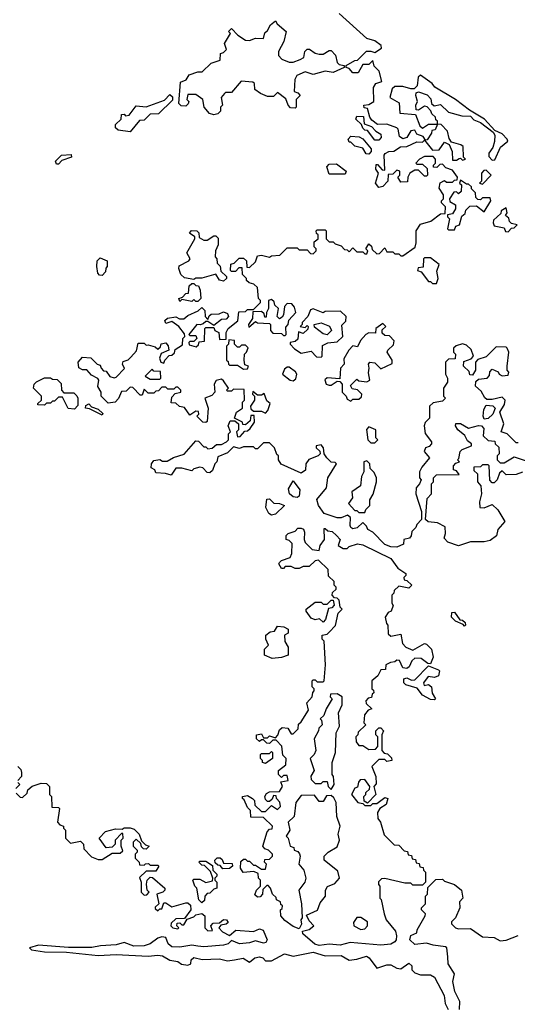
# Model space of a CAD drawing. Extents: x 2737564 to 2859580, y 876530 to 1012372.
# Tile 75 of 110: x 2749740 to 2752241, y 977621 to 982565. Entities that reach past the tile are written whole.
import ezdxf

# ---------------------------------------------------------------- set-up
doc = ezdxf.new("R2010")
doc.units = 0

msp = doc.modelspace()

# ---------------------------------------------------------------- linework, layer by layer
at = {"layer": '0CON05XD'}
for points in [[(2751085, 981420), (2751135, 981420), (2751145, 981410), (2751185, 981410), (2751201.7, 981391.7), (2751215, 981390), (2751230, 981405), (2751230, 981415), (2751220, 981425), (2751220, 981450), (2751240, 981465), (2751240, 981485), (2751231.7, 981491.7), (2751230, 981505), (2751235, 981510), (2751275, 981510), (2751280, 981505), (2751280, 981465), (2751295, 981450), (2751315, 981450), (2751325, 981440), (2751355, 981430), (2751371.7, 981411.7), (2751385, 981410), (2751395, 981400), (2751415, 981420), (2751435, 981400), (2751465, 981400), (2751475, 981390), (2751485, 981390), (2751490, 981405), (2751480, 981415), (2751495, 981440), (2751508.3, 981428.3), (2751511.7, 981411.7), (2751535, 981390), (2751548.3, 981391.7), (2751575, 981420), (2751585, 981400), (2751615, 981400), (2751625, 981390), (2751645, 981390), (2751655, 981380), (2751665, 981380), (2751727, 981423), (2751732.5, 981445), (2751732.5, 981505), (2751755, 981537.5), (2751807, 981553), (2751855, 981590), (2751878.3, 981591.7), (2751880, 981625), (2751860, 981645), (2751860, 981655), (2751870, 981665), (2751870, 981685), (2751848.3, 981718.3), (2751853.3, 981746.7), (2751875, 981757.5), (2751885, 981750), (2751915, 981750), (2751925, 981760), (2751938.3, 981761.7), (2751940, 981775), (2751915, 981810), (2751881.7, 981821.7), (2751865, 981840), (2751851.7, 981838.3), (2751837, 981823), (2751820, 981825), (2751820, 981835), (2751830, 981845), (2751830, 981865), (2751818.3, 981878.3), (2751775, 981877.5), (2751750, 981865), (2751730, 981845), (2751735, 981840), (2751765, 981840), (2751788.3, 981818.3), (2751790, 981785), (2751785, 981780), (2751775, 981780), (2751745, 981810), (2751725, 981810), (2751700, 981795), (2751690, 981775), (2751688.3, 981751.7), (2751655, 981750), (2751640, 981775), (2751650, 981785), (2751650, 981805), (2751635, 981810), (2751615, 981790), (2751591.7, 981788.3), (2751590, 981755), (2751565, 981727.5), (2751545, 981722.5), (2751527.5, 981745), (2751542.5, 981795), (2751530, 981815), (2751531.7, 981838.3), (2751538.3, 981838.3), (2751561.7, 981811.7), (2751575, 981810), (2751572.5, 981885), (2751577, 981893), (2751595, 981902.5), (2751620, 981905), (2751653, 981927), (2751685, 981927.5), (2751735, 981952.5), (2751765, 981950), (2751775, 981960), (2751815, 981910), (2751848.3, 981911.7), (2751875, 981950), (2751898.3, 981938.3), (2751913, 981903), (2751915, 981860), (2751935, 981860), (2751948.3, 981868.3), (2751955, 981870), (2751965, 981860), (2751980, 981865), (2751970, 981875), (2751968.3, 981928.3), (2751957, 981937), (2751910, 981950), (2751898.3, 981968.3), (2751890, 982005), (2751858.3, 982038.3), (2751840, 982040), (2751840, 982055), (2751831.7, 982061.7), (2751830, 982075), (2751811.7, 982091.7), (2751807, 982107), (2751788.3, 982128.3), (2751775, 982130), (2751745, 982110), (2751731.7, 982111.7), (2751730, 982135), (2751740, 982155), (2751730, 982185), (2751731.7, 982198.3), (2751745, 982202.5), (2751788.3, 982188.3), (2751807, 982167), (2751810, 982145), (2751822.5, 982132.5), (2751855, 982140), (2751895, 982100), (2751961.7, 982081.7), (2752005, 982080), (2752021.7, 982061.7), (2752055, 982048.8), (2752120, 982000), (2752127.5, 981985), (2752126.1, 981953.9), (2752117, 981923), (2752097.5, 981895), (2752098.3, 981878.3), (2752115, 981860), (2752128.3, 981861.7), (2752156.2, 981925), (2752192.5, 981955), (2752190, 981965), (2752165, 981991.2), (2752128.3, 982008.3), (2752075.5, 982065.5), (2752001.2, 982111.2), (2751930, 982165), (2751826.7, 982226.7), (2751812.5, 982245), (2751755, 982286.7), (2751743.3, 982276.7), (2751737, 982233), (2751721.7, 982218.3), (2751705, 982217.5), (2751665, 982230), (2751625, 982230), (2751611.7, 982218.3), (2751600, 982175), (2751647, 982147), (2751650, 982095), (2751728.3, 982088.3), (2751751.7, 982031.7), (2751765, 982020), (2751795, 982040), (2751840, 982040), (2751828.3, 982011.7), (2751811.7, 982008.3), (2751810, 981995), (2751788.3, 981961.7), (2751780, 981960), (2751768.3, 981978.3), (2751735, 981990), (2751725, 982010), (2751705, 982007.5), (2751686.4, 981973.6), (2751665, 981967.5), (2751649.3, 981979.3), (2751642.5, 982015), (2751635, 982022.5), (2751585, 982040), (2751538.3, 982038.3), (2751510, 982060), (2751500, 982075), (2751488.3, 982118.3), (2751471.7, 982121.7), (2751470, 982135), (2751495, 982140), (2751520, 982155), (2751517.5, 982225), (2751530, 982245), (2751560, 982255), (2751547, 982307), (2751521.7, 982331.7), (2751515, 982360), (2751495, 982340), (2751465, 982340), (2751441.7, 982298.3), (2751415, 982297.5), (2751395, 982320), (2751380, 982325), (2751380, 982335), (2751425, 982360), (2751438.3, 982361.7), (2751483, 982407), (2751505, 982407.5), (2751525, 982400), (2751558.8, 982421.2), (2751556.7, 982435), (2751525, 982458.8), (2751485, 982470), (2751345, 982596.2)], [(2750715, 982086.7), (2750693.6, 982093.6), (2750667.5, 982125), (2750660, 982165), (2750625, 982190), (2750585, 982190), (2750580, 982165), (2750590, 982155), (2750587, 982143), (2750575, 982130), (2750551.7, 982131.7), (2750540, 982145), (2750548.3, 982251.7), (2750576.4, 982263.6), (2750591.2, 982288.8), (2750635, 982302.5), (2750657, 982303), (2750703, 982347), (2750748.3, 982361.7), (2750750, 982395), (2750765, 982400), (2750780, 982415), (2750770, 982445), (2750800, 982495), (2750790, 982505), (2750805, 982520), (2750837, 982487), (2750875, 982462.5), (2750895, 982460), (2750925, 982472.5), (2750965, 982470), (2750971.7, 982498.3), (2750985, 982510), (2751000.7, 982539.3), (2751025, 982560), (2751033.6, 982543.6), (2751080, 982505), (2751067.5, 982455), (2751040, 982405), (2751040, 982385), (2751057, 982367), (2751095, 982352.5), (2751115, 982352.5), (2751150, 982365), (2751167.5, 982375), (2751172.5, 982405), (2751185, 982417.5), (2751197, 982417), (2751225, 982397.5), (2751245, 982392.5), (2751265, 982392.5), (2751295, 982410), (2751305, 982410), (2751327, 982387), (2751335, 982350), (2751345, 982340), (2751370, 982335), (2751370, 982325), (2751315, 982300), (2751275, 982306.7), (2751215, 982290), (2751175, 982302.5), (2751132.5, 982285), (2751122.5, 982265), (2751120, 982205), (2751138.3, 982198.3), (2751150, 982185), (2751130, 982165), (2751130, 982125), (2751125, 982120), (2751101.7, 982121.7), (2751090, 982135), (2751078.3, 982168.3), (2751035, 982200), (2751015, 982180), (2750985, 982180), (2750950, 982195), (2750922.5, 982215), (2750920, 982245), (2750911.7, 982251.7), (2750853.3, 982256.7), (2750805, 982200), (2750775, 982200), (2750770, 982195), (2750752.5, 982175), (2750760, 982135), (2750750, 982125), (2750750, 982105), (2750735, 982092.5), (2750715, 982086.7)], [(2750295, 982002.5), (2750235, 982010), (2750221.7, 982021.7), (2750221.7, 982038.3), (2750250, 982065), (2750251.7, 982088.3), (2750265, 982090), (2750272.5, 982082.5), (2750290, 982085), (2750325, 982132.5), (2750375, 982127.5), (2750468.3, 982161.7), (2750495, 982190), (2750508.3, 982178.3), (2750508.3, 982161.7), (2750438.3, 982091.7), (2750395, 982090), (2750365, 982060), (2750341.7, 982058.3), (2750295, 982002.5)], [(2751545, 981960), (2751525, 981960), (2751488.3, 982008.3), (2751475, 982010), (2751465, 982020), (2751458.3, 982038.3), (2751430, 982065), (2751435, 982080), (2751468.3, 982078.3), (2751471.7, 982041.7), (2751508.3, 982028.3), (2751530, 982005), (2751555, 981990), (2751557, 981973), (2751545, 981960)], [(2751495, 981890), (2751481.7, 981891.7), (2751465, 981920), (2751425, 981930), (2751405, 981950), (2751395, 981950), (2751390, 981965), (2751405, 981980), (2751446.4, 981976.4), (2751465, 981967.5), (2751507, 981917), (2751507, 981903), (2751495, 981890)], [(2749935, 981840), (2749925, 981840), (2749920, 981855), (2749950, 981885), (2749998.3, 981888.3), (2750000, 981875), (2749951.7, 981858.3), (2749935, 981840)], [(2751375, 981790), (2751295, 981790), (2751283, 981827), (2751295, 981840), (2751331.7, 981841.7), (2751380, 981805), (2751375, 981790)], [(2752065, 981740), (2752110, 981785), (2752085, 981810), (2752071.7, 981808.3), (2752060, 981795), (2752060, 981755), (2752050, 981745), (2752065, 981740)], [(2751925, 981510), (2751931.7, 981528.3), (2751950, 981535), (2751961.7, 981578.3), (2751978.3, 981591.7), (2751981.7, 981608.3), (2752001.7, 981628.3), (2752035, 981630), (2752075, 981600), (2752107.5, 981655), (2752105, 981670), (2752065, 981670), (2752055, 981660), (2752041.7, 981661.7), (2752031.7, 981671.7), (2752030, 981695), (2752010, 981715), (2752010, 981725), (2751995, 981740), (2751985, 981740), (2751955, 981760), (2751950, 981745), (2751960, 981735), (2751958.3, 981701.7), (2751945, 981690), (2751935, 981700), (2751921.7, 981698.3), (2751900, 981665), (2751901.7, 981651.7), (2751930, 981635), (2751930, 981615), (2751915, 981590), (2751890, 981585), (2751890, 981575), (2751900, 981565), (2751890, 981515), (2751895, 981510), (2751925, 981510)], [(2752195, 981500), (2752211.7, 981518.3), (2752225, 981520), (2752240, 981535), (2752211.7, 981541.7), (2752201.7, 981551.7), (2752198.3, 981568.3), (2752181.7, 981581.7), (2752190, 981595), (2752185, 981620), (2752160, 981605), (2752158.3, 981591.7), (2752121.7, 981558.3), (2752120, 981545), (2752125, 981530), (2752175, 981520), (2752181.7, 981501.7), (2752195, 981500)], [(2750765, 981252.5), (2750745, 981257.5), (2750725, 981287.5), (2750655, 981267.5), (2750625, 981267.5), (2750615, 981260), (2750568.3, 981268.3), (2750550, 981285), (2750540, 981315), (2750541.7, 981328.3), (2750590, 981355), (2750597.5, 981365), (2750580, 981395), (2750620, 981465), (2750620, 981475), (2750593, 981493), (2750603, 981507), (2750630, 981505), (2750640, 981495), (2750641.7, 981471.7), (2750665, 981457.5), (2750681.7, 981458.3), (2750715, 981480), (2750725, 981480), (2750738.3, 981468.3), (2750737.5, 981435), (2750723.3, 981405), (2750722.5, 981375), (2750730, 981365), (2750733, 981343), (2750747, 981327), (2750751.7, 981301.7), (2750780, 981275), (2750780, 981265), (2750765, 981252.5)], [(2752245, 980440), (2752235, 980440), (2752190, 980485), (2752160, 980495), (2752172.5, 980535), (2752152.5, 980595), (2752177, 980633), (2752180, 980655), (2752165, 980670), (2752115, 980657.5), (2752088.3, 980658.3), (2752077, 980667), (2752059.5, 980699.5), (2752030, 980725), (2752031.7, 980748.3), (2752045, 980760), (2752090, 980765), (2752101.7, 980778.3), (2752103, 980797), (2752115, 980810), (2752145, 980797.5), (2752150, 980785), (2752165, 980777.5), (2752195, 980780), (2752197.5, 980795), (2752190, 980805), (2752190, 980825), (2752197.5, 980895), (2752190, 980915), (2752185, 980920), (2752135, 980922.5), (2752085, 980872.5), (2752041.7, 980858.3), (2752030, 980845), (2752030, 980805), (2752015, 980780), (2752001.7, 980781.7), (2751998.3, 980798.3), (2751970, 980825), (2751971.7, 980848.3), (2752008.3, 980861.7), (2752020, 980875), (2752008.3, 980908.3), (2751985, 980930), (2751965, 980937.5), (2751933, 980927), (2751920, 980915), (2751920, 980895), (2751930, 980885), (2751928.3, 980861.7), (2751895, 980860), (2751880, 980845), (2751880, 980785), (2751890, 980765), (2751890, 980745), (2751870, 980715), (2751870, 980675), (2751880, 980665), (2751865, 980650), (2751818.3, 980641.7), (2751800, 980625), (2751800, 980565), (2751777.5, 980542.5), (2751772.5, 980525), (2751777.5, 980487.5), (2751810, 980445), (2751810, 980435), (2751798.3, 980421.7), (2751780, 980415), (2751773, 980397), (2751800, 980365), (2751761.7, 980318.3), (2751750, 980295), (2751750, 980265), (2751757.5, 980255), (2751750, 980235), (2751732.5, 980215), (2751730, 980185), (2751760, 980095), (2751760, 980055), (2751735, 980030), (2751730, 980015), (2751710, 979995), (2751707, 979973), (2751698.3, 979961.7), (2751670, 979955), (2751668.3, 979931.7), (2751635, 979916.7), (2751605, 979918.8), (2751575, 979930), (2751515, 979992.5), (2751490, 980005), (2751482.5, 980022.5), (2751465, 980040), (2751435.7, 980014.3), (2751415, 980009.2), (2751403.8, 980015), (2751400, 980025), (2751402.5, 980065), (2751387, 980077), (2751355, 980063.3), (2751335, 980063.8), (2751270, 980085), (2751241.2, 980125), (2751233.6, 980156.4), (2751282.5, 980215), (2751288.8, 980265), (2751332.5, 980335), (2751325, 980342.5), (2751305, 980343.3), (2751283.3, 980365), (2751270, 980385), (2751267.5, 980415), (2751255, 980430), (2751230, 980425), (2751230, 980415), (2751248.3, 980398.3), (2751250, 980385), (2751240, 980375), (2751193.6, 980356.4), (2751177.5, 980335), (2751177, 980303), (2751155, 980287.5), (2751053.6, 980333.6), (2751040, 980355), (2751040, 980375), (2751031.7, 980381.7), (2751020, 980415), (2750995, 980440), (2750965, 980440), (2750935, 980410), (2750925, 980410), (2750915, 980420), (2750865, 980420), (2750845, 980412.5), (2750815, 980420), (2750785, 980390), (2750735, 980370), (2750730, 980345), (2750720, 980335), (2750708.3, 980301.7), (2750695, 980290), (2750681.7, 980291.7), (2750660, 980315), (2750645, 980317.5), (2750615, 980310), (2750605, 980300), (2750555, 980312.5), (2750525, 980312.5), (2750501.7, 980278.3), (2750473, 980287), (2750425, 980290), (2750420, 980305), (2750400, 980315), (2750402.5, 980335), (2750415, 980352.5), (2750445, 980357.5), (2750458.3, 980348.3), (2750481.7, 980348.3), (2750513, 980367), (2750567, 980383), (2750625, 980450), (2750638.3, 980448.3), (2750665, 980420), (2750675, 980420), (2750685, 980410), (2750707, 980413), (2750728.3, 980431.7), (2750755, 980432.5), (2750780, 980445), (2750790, 980455), (2750790, 980485), (2750800, 980495), (2750787.5, 980525), (2750798.3, 980551.7), (2750821.7, 980551.7), (2750840, 980535), (2750840, 980505), (2750830, 980495), (2750835, 980470), (2750848.3, 980471.7), (2750871.7, 980498.3), (2750885, 980500), (2750898.3, 980511.7), (2750920, 980545), (2750918.3, 980578.3), (2750901.7, 980578.3), (2750898.3, 980551.7), (2750875, 980530), (2750861.7, 980531.7), (2750860, 980545), (2750820, 980565), (2750830, 980595), (2750860, 980615), (2750860, 980645), (2750870, 980655), (2750868.3, 980708.3), (2750815, 980710), (2750805, 980700), (2750785, 980700), (2750780, 980705), (2750790, 980715), (2750765, 980752.5), (2750755, 980760), (2750727, 980753), (2750717.5, 980735), (2750720, 980695), (2750705, 980677.5), (2750670, 980665), (2750687.5, 980615), (2750681.7, 980548.3), (2750675, 980542.5), (2750660, 980545), (2750630, 980575), (2750640, 980585), (2750638.3, 980598.3), (2750625, 980600), (2750595, 980580), (2750568.3, 980618.3), (2750543.3, 980623.3), (2750525, 980640), (2750501.7, 980641.7), (2750505, 980670), (2750521.7, 980688.3), (2750550, 980695), (2750550, 980705), (2750535, 980720), (2750525, 980720), (2750515, 980710), (2750485, 980710), (2750475, 980720), (2750455, 980720), (2750438.3, 980701.7), (2750425, 980700), (2750415, 980690), (2750385, 980690), (2750365, 980710), (2750355, 980680), (2750345, 980680), (2750308.3, 980718.3), (2750295, 980720), (2750275, 980700), (2750251.7, 980698.3), (2750237, 980663), (2750220, 980645), (2750185, 980640), (2750150, 980675), (2750150, 980695), (2750133.6, 980723.6), (2750137.5, 980755), (2750133, 980763), (2750100.7, 980780.7), (2750077, 980807), (2750055, 980807.5), (2750037, 980817), (2750033.3, 980845), (2750055, 980870), (2750097, 980867), (2750130, 980835), (2750145, 980830), (2750150, 980815), (2750161.7, 980801.7), (2750175, 980800), (2750193.6, 980773.6), (2750215, 980767.5), (2750225, 980770), (2750267, 980813), (2750257.5, 980835), (2750260.7, 980849.3), (2750285, 980857.5), (2750299.3, 980870.7), (2750327, 980903), (2750335, 980940), (2750365, 980940), (2750375, 980930), (2750385, 980932.5), (2750421.7, 980921.7), (2750435, 980910), (2750447.5, 980922.5), (2750451.7, 980938.3), (2750475, 980942.5), (2750487, 980927), (2750490, 980905), (2750451.7, 980888.3), (2750442.5, 980865), (2750450, 980845), (2750465, 980840), (2750470, 980855), (2750491.7, 980878.3), (2750505, 980880), (2750518.3, 980891.7), (2750521.7, 980908.3), (2750558.3, 980931.7), (2750560, 980965), (2750570, 980975), (2750568.3, 980988.3), (2750540, 981025), (2750505, 981050), (2750475, 981040), (2750470, 981055), (2750483, 981067), (2750525, 981072.5), (2750543.6, 981063.6), (2750565, 981062.5), (2750585, 981080), (2750637, 981103), (2750655, 981120), (2750670, 981105), (2750672.5, 981075), (2750685, 981060), (2750691.7, 981078.3), (2750703, 981087), (2750741.7, 981088.3), (2750765, 981097.5), (2750785, 981090), (2750790, 981075), (2750778.3, 981061.7), (2750755, 981060), (2750715, 981030), (2750685, 981050), (2750675, 981050), (2750662.5, 981037.5), (2750647, 981033), (2750630, 981035), (2750590, 980985), (2750595, 980980), (2750625, 980980), (2750630, 980965), (2750615, 980950), (2750595, 980950), (2750590, 980945), (2750591.7, 980931.7), (2750627, 980923), (2750638.3, 980931.7), (2750641.7, 980948.3), (2750668.3, 980951.7), (2750670, 981015), (2750675, 981020), (2750715, 981020), (2750720, 981005), (2750740, 980995), (2750745, 980960), (2750778.3, 980961.7), (2750777.5, 980995), (2750787.5, 981015), (2750837, 981053), (2750841.7, 981098.3), (2750875, 981100), (2750885, 981110), (2750915, 981110), (2750950, 981145), (2750950, 981155), (2750940, 981165), (2750935, 981220), (2750917, 981237), (2750893, 981243), (2750880, 981255), (2750880, 981265), (2750860, 981285), (2750858.3, 981318.3), (2750841.7, 981318.3), (2750825, 981300), (2750805, 981300), (2750800, 981305), (2750801.7, 981338.3), (2750818.3, 981341.7), (2750843, 981367), (2750865, 981367.5), (2750880, 981355), (2750881.7, 981321.7), (2750895, 981320), (2750925, 981350), (2750935, 981380), (2750955, 981382.5), (2750995, 981372.5), (2751005, 981380), (2751047, 981383), (2751085, 981420)], [(2750155, 981280), (2750141.7, 981281.7), (2750133, 981293), (2750127.5, 981325), (2750130, 981355), (2750145, 981370), (2750180, 981355), (2750180, 981325), (2750173, 981317), (2750171.7, 981298.3), (2750155, 981280)], [(2751835, 981240), (2751842.5, 981265), (2751837, 981303), (2751847.5, 981335), (2751805, 981370), (2751775, 981370), (2751770, 981365), (2751768.3, 981321.7), (2751741.7, 981318.3), (2751740, 981305), (2751758.3, 981298.3), (2751795, 981250), (2751805, 981250), (2751815, 981240), (2751835, 981240)], [(2750635, 981150), (2750625, 981150), (2750615, 981160), (2750605, 981150), (2750555, 981160), (2750545, 981150), (2750540, 981165), (2750558.3, 981171.7), (2750575, 981190), (2750588.3, 981191.7), (2750591.7, 981228.3), (2750605, 981240), (2750615, 981240), (2750625, 981230), (2750638.3, 981228.3), (2750647.5, 981207.5), (2750650, 981165), (2750635, 981150)], [(2751075, 980980), (2751080, 980985), (2751078.3, 981021.7), (2751090, 981035), (2751093, 981057), (2751127.5, 981095), (2751121.7, 981121.7), (2751108.3, 981138.3), (2751085, 981140), (2751070, 981125), (2751066.4, 981083.6), (2751059.3, 981070.7), (2751046.4, 981063.6), (2751033.3, 981075), (2751040, 981115), (2751021.7, 981131.7), (2751018.3, 981148.3), (2751005, 981160), (2750990, 981155), (2750990, 981115), (2750980, 981095), (2750978.3, 981071.7), (2750971.7, 981071.7), (2750968.3, 981088.3), (2750955, 981100), (2750911.7, 981098.3), (2750910, 981065), (2750890, 981035), (2750891.7, 981021.7), (2750925, 981050), (2750935, 981042.5), (2750995, 981040), (2751000, 981035), (2751000, 981005), (2751011.7, 980991.7), (2751055, 980990), (2751065, 980980), (2751075, 980980)], [(2751255, 980870), (2751260, 980875), (2751261.7, 980928.3), (2751288.3, 980941.7), (2751335, 980946.7), (2751363.3, 980975), (2751358.3, 981031.7), (2751378.3, 981051.7), (2751380, 981075), (2751351.7, 981101.7), (2751275, 981100), (2751265, 981092.5), (2751215, 981112.5), (2751201.7, 981108.3), (2751187.5, 981075), (2751160, 981045), (2751160, 981035), (2751150, 981025), (2751175, 981020), (2751185, 981030), (2751190, 981025), (2751188.3, 981011.7), (2751165, 980990), (2751141.7, 980998.3), (2751138.3, 980961.7), (2751125, 980950), (2751100, 980945), (2751100, 980935), (2751121.7, 980911.7), (2751155, 980890), (2751205, 980900), (2751231.7, 980871.7), (2751255, 980870)], [(2751285, 980982.5), (2751265, 980987.5), (2751221.7, 981021.7), (2751220, 981035), (2751255, 981043.3), (2751296.4, 981026.4), (2751306.7, 981005), (2751285, 980982.5)], [(2751405, 980650), (2751415, 980660), (2751445, 980660), (2751458.3, 980671.7), (2751460, 980685), (2751437, 980707), (2751411.7, 980711.7), (2751401.7, 980728.3), (2751435, 980760), (2751445, 980752.5), (2751485, 980747.5), (2751500, 980755), (2751492.5, 980792.5), (2751496.7, 980815), (2751492.5, 980835), (2751500, 980845), (2751525, 980842.5), (2751555, 980812.5), (2751611.7, 980838.3), (2751612.5, 980855), (2751586.7, 980895), (2751590, 980905), (2751618.3, 980931.7), (2751622.5, 980952.5), (2751598.3, 980978.3), (2751575, 980980), (2751561.7, 980991.7), (2751561.7, 981008.3), (2751580, 981025), (2751565, 981040), (2751530, 981015), (2751528.3, 980991.7), (2751495, 980992.5), (2751480, 980985), (2751452.5, 980955), (2751437.5, 980922.5), (2751415, 980927.5), (2751394.2, 980905.8), (2751368.3, 980861.7), (2751370, 980835), (2751352.5, 980815), (2751348.3, 980761.7), (2751285, 980766.7), (2751273, 980757), (2751280, 980735), (2751295, 980730), (2751305, 980730), (2751335, 980750), (2751348.3, 980748.3), (2751360, 980735), (2751360, 980695), (2751380, 980675), (2751385, 980660), (2751405, 980650)], [(2750865, 980810), (2750885, 980812.5), (2750890, 980825), (2750871.7, 980831.7), (2750867.5, 980855), (2750870, 980885), (2750880, 980895), (2750887.5, 980917.5), (2750875, 980930), (2750855, 980930), (2750845, 980920), (2750835, 980920), (2750820, 980935), (2750820, 980955), (2750791.7, 980958.3), (2750790, 980935), (2750780, 980925), (2750780, 980855), (2750788.3, 980848.3), (2750790, 980835), (2750795, 980830), (2750835, 980830), (2750865, 980810)], [(2750445, 980760), (2750450, 980765), (2750448.3, 980798.3), (2750415, 980800), (2750405, 980810), (2750370, 980775), (2750395, 980760), (2750445, 980760)], [(2751115, 980752.5), (2751128.3, 980761.7), (2751132.5, 980785), (2751126.4, 980796.4), (2751095, 980820), (2751085, 980820), (2751070, 980810), (2751060, 980785), (2751100, 980755), (2751115, 980752.5)], [(2750015, 980610), (2749983.6, 980613.6), (2749955, 980670), (2749935, 980670), (2749915, 980650), (2749905, 980650), (2749895, 980640), (2749875, 980640), (2749865, 980630), (2749831.7, 980631.7), (2749831.7, 980638.3), (2749850, 980655), (2749850, 980675), (2749810, 980715), (2749812.5, 980735), (2749825, 980747.5), (2749865, 980766.7), (2749895, 980767.5), (2749905, 980760), (2749928.3, 980758.3), (2749948.3, 980738.3), (2749950, 980705), (2749961.7, 980691.7), (2750011.7, 980691.7), (2750027, 980677), (2750032.5, 980665), (2750031.7, 980628.3), (2750015, 980610)], [(2750975, 980590), (2750987, 980603), (2750998.3, 980638.3), (2750981.7, 980651.7), (2750968.3, 980688.3), (2750955, 980680), (2750935, 980680), (2750911.7, 980698.3), (2750910, 980685), (2750920, 980675), (2750920, 980655), (2750900, 980625), (2750901.7, 980611.7), (2750915, 980600), (2750955, 980600), (2750975, 980590)], [(2750155, 980580), (2750091.7, 980611.7), (2750070, 980615), (2750071.7, 980628.3), (2750087, 980637), (2750101.7, 980621.7), (2750135, 980610), (2750158.3, 980588.3), (2750155, 980580)], [(2752075, 980560), (2752070, 980575), (2752073, 980607), (2752085, 980630), (2752117, 980627), (2752130, 980615), (2752117.5, 980585), (2752095, 980562.5), (2752075, 980560)], [(2751525, 980440), (2751540, 980455), (2751530, 980465), (2751530, 980505), (2751495, 980520), (2751482.5, 980507.5), (2751490, 980455), (2751505, 980440), (2751525, 980440)], [(2751945, 979922.5), (2751891.7, 979941.7), (2751872.5, 979962.5), (2751880, 979985), (2751878.3, 980018.3), (2751839.3, 980039.3), (2751793, 980043), (2751780, 980055), (2751788.3, 980161.7), (2751810, 980185), (2751810, 980235), (2751820, 980245), (2751820, 980265), (2751835, 980280), (2751948.3, 980281.7), (2751935, 980300), (2751920, 980305), (2751920, 980325), (2751931.7, 980338.3), (2751950, 980345), (2751940, 980355), (2751947.5, 980362.5), (2751953.6, 980396.4), (2751963.8, 980406.2), (2752010, 980425), (2752010, 980435), (2751990.7, 980450.7), (2751976.4, 980476.4), (2751942.5, 980505), (2751930, 980525), (2751931.7, 980538.3), (2751955, 980537.5), (2751995, 980513.3), (2752045, 980527.5), (2752060, 980525), (2752071.7, 980511.7), (2752070, 980475), (2752095, 980452.5), (2752128.3, 980448.3), (2752130, 980435), (2752148.3, 980418.3), (2752150, 980385), (2752140, 980375), (2752140, 980355), (2752155, 980340), (2752175, 980340), (2752225, 980370), (2752285, 980350)], [(2751475, 980090), (2751480, 980105), (2751500, 980125), (2751500, 980155), (2751517, 980183), (2751532.5, 980245), (2751532.5, 980265), (2751521.7, 980291.7), (2751501.7, 980311.7), (2751500, 980335), (2751485, 980350), (2751470, 980345), (2751470, 980295), (2751458.3, 980271.7), (2751452.5, 980225), (2751410, 980195), (2751412.5, 980165), (2751392.5, 980135), (2751425, 980100), (2751435, 980100), (2751445, 980090), (2751475, 980090)], [(2752266.1, 980293.9), (2752235, 980281.2), (2752185, 980280), (2752165, 980300), (2752151.7, 980288.3), (2752140, 980255), (2752125, 980240), (2752115, 980240), (2752103, 980253), (2752100, 980325), (2752095, 980330), (2752065, 980330), (2752055, 980320), (2752021.7, 980318.3), (2752021.7, 980301.7), (2752040, 980285), (2752040, 980245), (2752057.5, 980225), (2752060, 980185), (2752051.2, 980145), (2752052.5, 980115), (2752075, 980113.8), (2752115, 980130), (2752143.6, 980103.6), (2752177.5, 980045), (2752142.5, 980005), (2752136.4, 979973.6), (2752105, 979950), (2752075, 979942.5), (2752005, 979943.3), (2751945, 979922.5)], [(2751135, 980166.7), (2751115, 980168.8), (2751096.7, 980185), (2751090.7, 980209.3), (2751115, 980250), (2751147.5, 980205), (2751145, 980172.5), (2751135, 980166.7)], [(2751005, 980077.5), (2750992.5, 980085), (2750977.5, 980115), (2750981.7, 980158.3), (2750995, 980160), (2751017.5, 980137.5), (2751046.1, 980136.1), (2751070, 980125), (2751025, 980082.5), (2751005, 980077.5)], [(2751245, 977916.6), (2751223.2, 977923.2), (2751162.5, 977975), (2751161.7, 977988.3), (2751195, 977997.5), (2751217.5, 978015), (2751195, 978040), (2751181.7, 978068.3), (2751236.4, 978093.6), (2751249.3, 978130.7), (2751276.2, 978165), (2751277.5, 978195), (2751287, 978213), (2751323, 978227), (2751347.5, 978255), (2751339.3, 978289.3), (2751270, 978345), (2751270, 978365), (2751290, 978385), (2751335, 978412.5), (2751346.7, 978445), (2751340, 978475), (2751351.2, 978515), (2751333.3, 978565), (2751330, 978635), (2751318.3, 978658.3), (2751305, 978670), (2751281.7, 978668.3), (2751265, 978640), (2751245, 978640), (2751221.7, 978671.7), (2751155, 978670), (2751127.5, 978635), (2751120, 978565), (2751090, 978535), (2751097.5, 978495), (2751080, 978465), (2751090, 978455), (2751100, 978415), (2751118.3, 978408.3), (2751120, 978395), (2751138.3, 978388.3), (2751147, 978377), (2751150, 978365), (2751142.5, 978325), (2751167.5, 978295), (2751177.5, 978255), (2751172.5, 978235), (2751142.5, 978195), (2751156.2, 978125), (2751160, 978055), (2751152.5, 978045), (2751157, 978023), (2751145, 978000), (2751115, 978012.5), (2751072.3, 978042.3), (2751052.5, 978065), (2751050, 978095), (2751058.3, 978101.7), (2751060, 978115), (2751051.7, 978121.7), (2751050, 978135), (2751030, 978145), (2751028.3, 978158.3), (2751010, 978175), (2751000, 978205), (2750988.3, 978218.3), (2750981.7, 978218.3), (2750961.7, 978198.3), (2750960, 978175), (2750948.3, 978161.7), (2750935, 978160), (2750921.7, 978171.7), (2750930, 978195), (2750950, 978215), (2750950, 978245), (2750940, 978255), (2750938.3, 978278.3), (2750917.5, 978287.5), (2750863, 978283), (2750850, 978305), (2750851.7, 978338.3), (2750865, 978350), (2750875, 978350), (2750885, 978340), (2750895, 978340), (2750915, 978320), (2750925, 978320), (2750955, 978300), (2750975, 978300), (2750980, 978325), (2750970, 978335), (2750971.7, 978348.3), (2750995, 978350), (2751010, 978365), (2751010, 978375), (2750990, 978395), (2750971.7, 978401.7), (2750962.5, 978415), (2750983, 978487), (2750995, 978500), (2751008.3, 978501.7), (2751010, 978515), (2750965, 978560), (2750901.7, 978561.7), (2750900, 978595), (2750885, 978610), (2750868.3, 978648.3), (2750860, 978655), (2750860, 978665), (2750885, 978670), (2750910, 978655), (2750920, 978645), (2750921.7, 978621.7), (2750955, 978590), (2750975, 978590), (2751005, 978620), (2751035, 978600), (2751050, 978615), (2751047, 978637), (2751030, 978655), (2751028.3, 978668.3), (2751015, 978670), (2751008.3, 978651.7), (2750995, 978640), (2750985, 978640), (2750975, 978650), (2750972.5, 978665), (2750980.7, 978679.3), (2750995, 978687.5), (2751045, 978690), (2751060, 978715), (2751051.7, 978738.3), (2751090, 978745), (2751085, 978770), (2751065, 978770), (2751055, 978760), (2751040, 978775), (2751040, 978795), (2751077, 978823), (2751080, 978855), (2751063, 978873), (2751057, 978917), (2751028.3, 978948.3), (2751011.7, 978948.3), (2750995, 978930), (2750981.7, 978931.7), (2750965, 978950), (2750955, 978950), (2750945, 978940), (2750930, 978955), (2750930, 978975), (2750955, 978980), (2750965, 978960), (2750985, 978960), (2750995, 978970), (2751025, 978960), (2751037, 978973), (2751045, 979000), (2751058.3, 979011.7), (2751088.3, 979008.3), (2751105, 978980), (2751115, 978980), (2751140, 979005), (2751141.7, 979028.3), (2751155, 979040), (2751191.7, 979098.3), (2751182.5, 979135), (2751210, 979165), (2751213, 979187), (2751220, 979195), (2751220, 979205), (2751210, 979215), (2751210, 979245), (2751215, 979250), (2751225, 979250), (2751235, 979240), (2751265, 979240), (2751270, 979245), (2751276.7, 979325), (2751270, 979445), (2751260, 979455), (2751260, 979475), (2751285, 979480), (2751295, 979490), (2751327, 979523), (2751340, 979585), (2751360, 979605), (2751350, 979615), (2751345, 979650), (2751335, 979660), (2751321.7, 979661.7), (2751310, 979675), (2751311.7, 979688.3), (2751330, 979705), (2751330, 979715), (2751320, 979725), (2751320, 979745), (2751291.7, 979771.7), (2751290, 979805), (2751241.7, 979851.7), (2751225, 979847.5), (2751195, 979820), (2751165, 979820), (2751145, 979810), (2751125, 979810), (2751105, 979820), (2751075, 979820), (2751065, 979810), (2751055, 979810), (2751043, 979833), (2751045, 979840), (2751055, 979850), (2751100, 979865), (2751107.5, 979885), (2751110, 979935), (2751095, 979950), (2751080, 979955), (2751080, 979975), (2751090, 979985), (2751123.6, 979996.4), (2751138.3, 980011.7), (2751155, 980012.5), (2751166.4, 980006.4), (2751171.7, 979991.7), (2751170, 979955), (2751175, 979940), (2751210, 979905), (2751245, 979900), (2751250, 979925), (2751272.5, 979955), (2751270, 980010), (2751275, 980010), (2751288.3, 979998.3), (2751310, 979995), (2751332.5, 979975), (2751350, 979955), (2751340, 979925), (2751365, 979910), (2751385, 979910), (2751395, 979920), (2751437, 979933), (2751465, 979928.8), (2751605, 979860), (2751640.7, 979810.7), (2751680, 979785), (2751680, 979775), (2751670, 979765), (2751671.7, 979751.7), (2751685, 979750), (2751710, 979725), (2751695, 979710), (2751645, 979720), (2751621.7, 979698.3), (2751620, 979685), (2751610, 979675), (2751610, 979635), (2751617, 979623), (2751607.5, 979595), (2751591.7, 979588.3), (2751577.5, 979565), (2751583, 979533), (2751590, 979525), (2751591.7, 979481.7), (2751605, 979470), (2751655, 979480), (2751663, 979433), (2751680, 979415), (2751715, 979400), (2751775, 979432.5), (2751785, 979430), (2751810, 979405), (2751817.5, 979365), (2751805, 979330), (2751791.7, 979331.7), (2751757, 979357), (2751725, 979360), (2751710, 979345), (2751697.5, 979315), (2751685, 979307.5), (2751665, 979310), (2751648.3, 979348.3), (2751635, 979350), (2751625, 979340), (2751603, 979337), (2751580, 979325), (2751578.3, 979301.7), (2751555, 979300), (2751539.3, 979270.7), (2751510, 979245), (2751510, 979205), (2751518.3, 979198.3), (2751520, 979185), (2751511.7, 979178.3), (2751508.3, 979161.7), (2751491.7, 979158.3), (2751480, 979145), (2751481.7, 979131.7), (2751510, 979105), (2751491.7, 979098.3), (2751472.5, 979075), (2751470, 979035), (2751480, 979025), (2751441.7, 978988.3), (2751440, 978975), (2751430, 978965), (2751431.7, 978938.3), (2751445, 978920), (2751465, 978920), (2751495, 978900), (2751528.3, 978901.7), (2751540, 978915), (2751540, 978965), (2751530, 978975), (2751530, 978995), (2751545, 979010), (2751555, 979010), (2751567.5, 978995), (2751560, 978975), (2751560, 978895), (2751571.7, 978881.7), (2751588.3, 978878.3), (2751608.3, 978858.3), (2751610, 978845), (2751585, 978840), (2751575, 978850), (2751545, 978850), (2751510, 978815), (2751530, 978765), (2751531.7, 978728.3), (2751520, 978715), (2751530, 978675), (2751488.3, 978631.7), (2751471.7, 978641.7), (2751470, 978665), (2751480, 978675), (2751480, 978685), (2751498.3, 978701.7), (2751500, 978715), (2751475, 978750), (2751451.7, 978748.3), (2751443, 978737), (2751438.3, 978711.7), (2751423.6, 978706.4), (2751407.5, 978675), (2751440, 978635), (2751465, 978630), (2751475, 978620), (2751505, 978620), (2751515, 978630), (2751535, 978630), (2751575, 978660), (2751590, 978655), (2751582.5, 978625), (2751550, 978605), (2751537.5, 978585), (2751540, 978555), (2751552.5, 978535), (2751571.7, 978471.7), (2751621.7, 978421.7), (2751645, 978420), (2751671.7, 978391.7), (2751688.3, 978388.3), (2751691.7, 978371.7), (2751708.3, 978368.3), (2751711.7, 978351.7), (2751728.3, 978348.3), (2751731.7, 978331.7), (2751748.3, 978328.3), (2751751.7, 978311.7), (2751768.3, 978308.3), (2751770, 978295), (2751780, 978285), (2751780, 978235), (2751765, 978220), (2751715, 978220), (2751705, 978230), (2751675, 978230), (2751575, 978252.5), (2751558.3, 978251.7), (2751543, 978237), (2751543, 978223), (2751550, 978215), (2751550, 978155), (2751557, 978147), (2751572.5, 978075), (2751582.5, 978045), (2751627.9, 977987.9), (2751634.4, 977965), (2751631.9, 977945), (2751626, 977935), (2751605, 977923.2), (2751555, 977918.9), (2751401.1, 977931.1), (2751351.3, 977918.7), (2751295, 977923.8), (2751245, 977916.6)], [(2751265, 979540), (2751247, 979557), (2751225, 979552.5), (2751205, 979560), (2751180, 979595), (2751180, 979605), (2751225, 979640), (2751255, 979640), (2751265, 979630), (2751285, 979630), (2751305, 979650), (2751315, 979650), (2751320, 979625), (2751308.3, 979611.7), (2751291.7, 979608.3), (2751277, 979553), (2751265, 979540)], [(2751975, 979520), (2751968.3, 979528.3), (2751930, 979545), (2751910, 979565), (2751911.7, 979588.3), (2751925, 979590), (2751951.7, 979551.7), (2751965, 979550), (2751978.3, 979538.3), (2751980, 979525), (2751975, 979520)], [(2751008.3, 979358.3), (2750970, 979375), (2750970, 979405), (2750990, 979425), (2750977.5, 979455), (2750977.5, 979475), (2750998.3, 979491.7), (2751020, 979495), (2751035, 979520), (2751067, 979517), (2751090, 979505), (2751090, 979485), (2751070, 979475), (2751073, 979443), (2751090, 979415), (2751090, 979375), (2751055, 979362.5), (2751008.3, 979358.3)], [(2751825, 979150), (2751805, 979152.5), (2751763.9, 979173.9), (2751738.3, 979208.3), (2751680, 979225), (2751670, 979235), (2751670, 979255), (2751685, 979260), (2751708.3, 979248.3), (2751725, 979250), (2751795, 979320), (2751845, 979300), (2751850, 979295), (2751845, 979270), (2751825, 979262.5), (2751793, 979267), (2751770, 979235), (2751772.5, 979222.5), (2751795, 979227.5), (2751810, 979215), (2751813, 979183), (2751830, 979155), (2751825, 979150)], [(2751305, 978700), (2751320, 978725), (2751317.5, 978765), (2751310, 978775), (2751310, 978835), (2751327.5, 978885), (2751330, 978985), (2751347, 979017), (2751342.5, 979085), (2751360, 979125), (2751360, 979165), (2751335, 979180), (2751301.7, 979178.3), (2751300, 979165), (2751310, 979155), (2751280, 979105), (2751268.3, 979071.7), (2751250, 979055), (2751257.5, 979047.5), (2751260, 979025), (2751243, 979007), (2751242.5, 978995), (2751220, 978955), (2751227.5, 978895), (2751220, 978875), (2751200, 978855), (2751220, 978795), (2751203, 978767), (2751205, 978750), (2751225, 978730), (2751255, 978730), (2751265, 978740), (2751285, 978740), (2751290, 978715), (2751305, 978700)], [(2750975, 978830), (2750960, 978835), (2750960, 978845), (2750950, 978855), (2750950, 978875), (2750955, 978880), (2750995, 978880), (2751005, 978890), (2751010, 978885), (2751010, 978855), (2750975, 978830)], [(2749730, 978815), (2749745, 978800), (2749750, 978785), (2749750, 978765), (2749730, 978745)], [(2749730, 978735), (2749740, 978725), (2749720, 978705)], [(2749721.7, 978681.7), (2749741.7, 978661.7), (2749755, 978660), (2749778.3, 978681.7), (2749781.7, 978698.3), (2749803, 978717), (2749848.3, 978731.7), (2749875, 978730), (2749890, 978715), (2749890, 978675), (2749900, 978665), (2749901.7, 978611.7), (2749935, 978610), (2749940, 978605), (2749930, 978535), (2749941.7, 978521.7), (2749960, 978515), (2749960, 978505), (2749970, 978495), (2749970, 978455), (2749995, 978430), (2750045, 978440), (2750060, 978425), (2750061.7, 978401.7), (2750101.7, 978361.7), (2750135, 978347.5), (2750155, 978347.5), (2750205, 978380), (2750245, 978380), (2750258.3, 978391.7), (2750250, 978415), (2750250, 978445), (2750260, 978455), (2750258.3, 978478.3), (2750251.7, 978478.3), (2750220, 978445), (2750220, 978425), (2750205, 978410), (2750175, 978407.5), (2750140, 978455), (2750171.7, 978488.3), (2750221.7, 978501.7)], [(2750221.7, 978501.7), (2750255, 978500), (2750265, 978507.5), (2750295, 978507.5), (2750315, 978500), (2750340, 978475), (2750351.7, 978441.7), (2750371.7, 978421.7), (2750390, 978415), (2750375, 978400), (2750361.7, 978401.7), (2750351.7, 978411.7), (2750348.3, 978428.3), (2750325, 978450), (2750310, 978435), (2750310, 978415), (2750330, 978395), (2750330, 978385), (2750320, 978375), (2750320, 978355), (2750340, 978335), (2750341.7, 978321.7), (2750365, 978320), (2750373, 978327), (2750387.5, 978327.5), (2750395, 978320), (2750435, 978320), (2750440, 978315), (2750425, 978290), (2750375, 978290), (2750342.5, 978257.5), (2750350, 978235), (2750350, 978185), (2750365, 978170), (2750378.3, 978171.7), (2750390, 978185), (2750380, 978195), (2750377.5, 978225), (2750380, 978245), (2750395, 978260), (2750408.3, 978258.3), (2750470, 978205), (2750470, 978195), (2750460, 978185), (2750430, 978175), (2750440, 978125), (2750421.7, 978108.3), (2750421.7, 978101.7), (2750435, 978090), (2750445, 978100), (2750455, 978100), (2750465, 978130), (2750475, 978130), (2750505, 978110), (2750575, 978130), (2750585, 978130), (2750598.3, 978118.3), (2750600, 978095), (2750568.3, 978051.7), (2750525, 978050), (2750501.7, 978028.3), (2750500, 978015), (2750510, 978005), (2750535, 978000), (2750540, 978005), (2750530, 978015), (2750531.7, 978028.3), (2750545, 978030), (2750555, 978020), (2750565, 978020), (2750581.7, 978048.3), (2750615, 978060), (2750625, 978070), (2750655, 978077.5), (2750670, 978065), (2750670, 978005), (2750685, 977990), (2750708.3, 977991.7), (2750700, 978015), (2750711.7, 978028.3), (2750745, 978030), (2750765, 978047.5), (2750780, 978045), (2750788.3, 978031.7), (2750777, 978023), (2750751.7, 978018.3), (2750740, 978005), (2750760, 977985), (2750795, 977966.7), (2750827, 977993), (2750915, 977986.7), (2750945, 978000), (2750963, 977993), (2750984.2, 977945), (2750977.8, 977932.2), (2750965, 977927.8), (2750925, 977940), (2750895, 977929.3), (2750845, 977925.4), (2750805, 977941.2), (2750787.5, 977925), (2750765, 977918.2), (2750665, 977910), (2750635, 977914), (2750605, 977918.4), (2750545, 977907.9), (2750505, 977910.4), (2750485.6, 977925), (2750475, 977957.5), (2750455, 977960), (2750435, 977953.3), (2750395, 977924.2), (2750365, 977915.6), (2750313, 977913), (2750265, 977931.2), (2750225, 977920), (2750145.5, 977915.5), (2750103.1, 977906.9), (2749985, 977906.2), (2749835, 977918.1), (2749790, 977905), (2749800, 977895), (2749865, 977884.3), (2749975, 977883.1), (2750135, 977866.9), (2750225, 977871.9), (2750385, 977862.9), (2750435, 977868.6), (2750457.5, 977865), (2750495, 977843.3), (2750535, 977836.7), (2750553.6, 977823.6), (2750585, 977817.5), (2750600, 977825), (2750602.5, 977845), (2750615, 977856), (2750657, 977847), (2750745, 977848.8), (2750785, 977840), (2750820, 977845), (2750863.6, 977853.6), (2750895, 977832.5), (2750922.5, 977855), (2750945, 977860), (2750962.5, 977855), (2750975, 977840), (2751005, 977840), (2751070, 977875), (2751115, 977862.5), (2751215, 977883.1), (2751275, 977864.2), (2751355, 977866), (2751395, 977842.5), (2751435, 977847.5), (2751483.6, 977863.6), (2751496.7, 977855), (2751535, 977802.5), (2751585, 977820), (2751605, 977820), (2751635, 977802.5), (2751655, 977800), (2751695, 977827.5), (2751710, 977815), (2751710, 977795), (2751725, 977780), (2751755, 977770), (2751805, 977770), (2751825, 977757.5), (2751873.8, 977665), (2751878.8, 977625), (2751893.3, 977595)], [(2750655, 978130), (2750640, 978145), (2750630, 978205), (2750620, 978215), (2750610, 978245), (2750615, 978250), (2750645, 978250), (2750675, 978232.5), (2750708.3, 978241.7), (2750710, 978255), (2750698.3, 978288.3), (2750668.3, 978318.3), (2750655, 978320), (2750640, 978335), (2750645, 978340), (2750675, 978340), (2750708.3, 978318.3), (2750710, 978295), (2750730, 978275), (2750730, 978265), (2750720, 978255), (2750720, 978245), (2750730, 978235), (2750730, 978205), (2750715, 978200), (2750695, 978180), (2750681.7, 978178.3), (2750670, 978165), (2750668.3, 978141.7), (2750655, 978130)], [(2750761.7, 978301.7), (2750748.3, 978318.3), (2750735, 978320), (2750721.7, 978331.7), (2750720, 978345), (2750733, 978357), (2750747.5, 978357.5), (2750758.3, 978348.3), (2750765, 978330), (2750808.3, 978328.3), (2750810, 978315), (2750795, 978302.5), (2750761.7, 978301.7)], [(2751950.9, 977595), (2751951.1, 977635), (2751926.9, 977685), (2751917.5, 977735), (2751924.4, 977775), (2751892.7, 977825), (2751891.2, 977858.8), (2751886.2, 977905), (2751879.7, 977909.7), (2751817.5, 977917.5), (2751785, 977928.9), (2751725, 977921.8), (2751700, 977945), (2751705, 977966.7), (2751735, 977980), (2751737.5, 977995), (2751777.5, 978065), (2751780, 978075), (2751760, 978095), (2751760, 978105), (2751780, 978125), (2751780, 978165), (2751790, 978175), (2751791.7, 978208.3), (2751831.7, 978248.3), (2751865, 978250), (2751875, 978240), (2751925, 978223.3), (2751960, 978195), (2751966.7, 978155), (2751950, 978135), (2751952.5, 978105), (2751930, 978055), (2751910, 978035), (2751910, 978025), (2751930, 978005), (2751945, 978000), (2752005, 978002.5), (2752065, 977960), (2752125, 977957.5), (2752155, 977940), (2752185, 977942.5), (2752245, 977966.7)], [(2751455, 977996.7), (2751475, 978000), (2751487.5, 978015), (2751487.5, 978035), (2751455, 978057.5), (2751435, 978057.5), (2751418.3, 978031.7), (2751420, 978015), (2751455, 977996.7)]]:
    msp.add_lwpolyline(points, dxfattribs=at)

doc.saveas('drawing.dxf')
